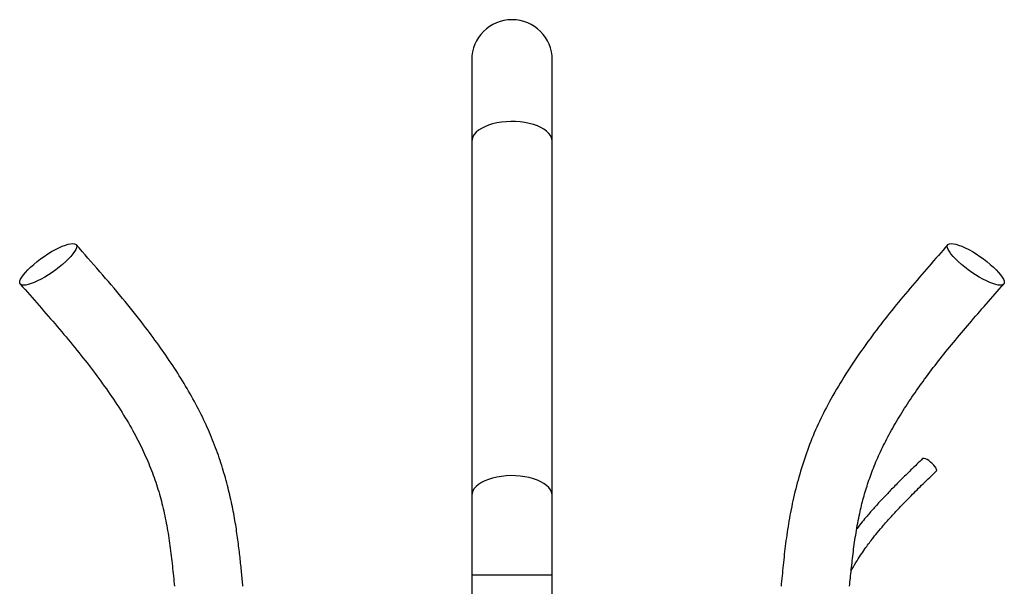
# Model space of a CAD drawing. Header units: millimetres. Extents: x 7192 to 13285, y 1378 to 18140.
# Tile 10 of 10: x 9118 to 12175, y 16380 to 18140. Entities that reach past the tile are written whole.
import ezdxf

# ---------------------------------------------------------------- set-up
doc = ezdxf.new("R2010")
doc.units = ezdxf.units.MM
doc.header["$LTSCALE"] = 5

msp = doc.modelspace()

# ---------------------------------------------------------------- linework, layer by layer
at = {"color": 7, "linetype": 'Continuous', "lineweight": 25}
for p, q in [((10521.3, 18015.3), (10521.3, 17762.3)), ((10771.3, 17762.3), (10771.3, 18015.3)), ((10521.3, 17762.3), (10521.3, 16662.3)), ((10771.3, 16662.3), (10771.3, 17762.3)), ((10521.3, 16662.3), (10521.3, 16415.3)), ((10771.3, 16415.3), (10771.3, 16662.3)), ((10521.3, 16415.3), (10521.3, 16071.9)), ((10771.3, 16071.9), (10771.3, 16415.3))]:
    msp.add_line(p, q, dxfattribs=at)
at = {"color": 8, "linetype": 'Continuous', "lineweight": 25}
msp.add_line((10771.3, 16415.3), (10521.3, 16415.3), dxfattribs=at)
at = {"color": 8, "linetype": 'Continuous', "lineweight": 25, "flags": 128}
for points in [[(10771.3, 17762.3), (10771.1, 17766), (10769.3, 17773.2), (10765.8, 17780.3), (10760.7, 17787.2), (10753.9, 17793.7), (10745.6, 17799.8), (10736, 17805.3), (10725.1, 17810.3), (10713, 17814.5), (10700, 17818.1), (10686.3, 17820.8), (10672, 17822.7), (10657.4, 17823.8), (10642.6, 17824), (10627.8, 17823.4), (10613.3, 17821.9), (10599.3, 17819.5), (10585.9, 17816.4), (10573.4, 17812.5), (10561.9, 17807.9), (10551.6, 17802.6), (10542.6, 17796.8), (10535.1, 17790.5), (10529.1, 17783.8), (10524.8, 17776.8), (10522.2, 17769.6), (10521.3, 17762.3)], [(10771.3, 16662.3), (10771.1, 16666), (10769.3, 16673.2), (10765.8, 16680.3), (10760.7, 16687.2), (10753.9, 16693.7), (10745.6, 16699.8), (10736, 16705.3), (10725.1, 16710.3), (10713, 16714.5), (10700, 16718.1), (10686.3, 16720.8), (10672, 16722.7), (10657.4, 16723.8), (10642.6, 16724), (10627.8, 16723.4), (10613.3, 16721.9), (10599.3, 16719.5), (10585.9, 16716.4), (10573.4, 16712.5), (10561.9, 16707.9), (10551.6, 16702.6), (10542.6, 16696.8), (10535.1, 16690.5), (10529.1, 16683.8), (10524.8, 16676.8), (10522.2, 16669.6), (10521.3, 16662.3)]]:
    msp.add_lwpolyline(points, dxfattribs=at)
at = {"color": 7, "linetype": 'Continuous', "lineweight": 25, "flags": 128}
for points in [[(9129.8, 17315.4), (9124.5, 17316), (9120.7, 17317.6), (9118.4, 17320.4), (9117.5, 17324.1), (9118.2, 17328.8), (9120.3, 17334.4), (9124, 17340.8), (9129, 17347.9), (9135.3, 17355.5), (9142.9, 17363.5), (9151.5, 17371.8), (9161.1, 17380.3), (9171.5, 17388.8), (9182.4, 17397.1), (9193.7, 17405.1), (9205.3, 17412.7), (9216.8, 17419.8), (9228.2, 17426.2), (9239.2, 17431.8), (9249.6, 17436.5), (9259.3, 17440.2), (9268.1, 17443), (9275.8, 17444.6), (9282.3, 17445.2), (9287.5, 17444.6), (9291.3, 17443), (9293.7, 17440.2), (9294.5, 17436.5), (9293.9, 17431.8), (9291.7, 17426.2), (9288.1, 17419.8), (9283, 17412.7), (9276.7, 17405.1), (9269.1, 17397.1), (9260.5, 17388.8), (9250.9, 17380.3), (9240.6, 17371.8), (9229.7, 17363.5), (9218.3, 17355.5), (9206.8, 17347.9), (9195.2, 17340.8), (9183.8, 17334.4), (9172.9, 17328.8), (9162.4, 17324.1), (9152.7, 17320.4), (9144, 17317.6), (9136.3, 17316), (9129.8, 17315.4)], [(12162.8, 17315.4), (12156.3, 17316), (12148.6, 17317.6), (12139.8, 17320.4), (12130.2, 17324.1), (12119.7, 17328.8), (12108.7, 17334.4), (12097.4, 17340.8), (12085.8, 17347.9), (12074.3, 17355.5), (12062.9, 17363.5), (12052, 17371.8), (12041.7, 17380.3), (12032.1, 17388.8), (12023.5, 17397.1), (12015.9, 17405.1), (12009.5, 17412.7), (12004.5, 17419.8), (12000.9, 17426.2), (11998.7, 17431.8), (11998.1, 17436.5), (11998.9, 17440.2), (12001.3, 17443), (12005.1, 17444.6), (12010.3, 17445.2), (12016.8, 17444.6), (12024.5, 17443), (12033.3, 17440.2), (12043, 17436.5), (12053.4, 17431.8), (12064.4, 17426.2), (12075.8, 17419.8), (12087.3, 17412.7), (12098.9, 17405.1), (12110.2, 17397.1), (12121.1, 17388.8), (12131.5, 17380.3), (12141, 17371.8), (12149.7, 17363.5), (12157.2, 17355.5), (12163.6, 17347.9), (12168.6, 17340.8), (12172.2, 17334.4), (12174.4, 17328.8), (12175.1, 17324.1), (12174.2, 17320.4), (12171.8, 17317.6), (12168, 17316), (12162.8, 17315.4)], [(11964.4, 16738.8), (11965.2, 16740.3), (11964.9, 16743.3), (11963.2, 16747.2), (11960.3, 16751.7), (11956.2, 16756.6), (11951.4, 16761.6), (11946, 16766.4), (11940.4, 16770.6), (11935, 16774.1), (11930, 16776.5), (11925.9, 16777.7), (11922.9, 16777.7), (11921.5, 16777)]]:
    msp.add_lwpolyline(points, dxfattribs=at)
at = {"color": 7, "linetype": 'Continuous', "lineweight": 25}
msp.add_arc((10646.3, 18015.3), 125, 0, 180, dxfattribs=at)
for points, knots in [([(9810.7, 16380.3), (9809.4, 16394.7), (9806.5, 16424.4), (9801.8, 16470.5), (9796, 16519.8), (9788.3, 16572.5), (9778.1, 16628.5), (9764.7, 16687.4), (9747.6, 16748.7), (9726.4, 16811.6), (9700.2, 16875.4), (9668.9, 16939.3), (9632.9, 17003.2), (9592.9, 17066.8), (9549.2, 17130.1), (9497.2, 17199.9), (9436.1, 17275.9), (9365.8, 17358.6), (9317.3, 17413.7), (9292.6, 17441.8)], [0, 0, 0, 0, 0.035033, 0.072491, 0.112581, 0.155605, 0.201982, 0.250951, 0.302912, 0.357304, 0.413504, 0.472423, 0.53313, 0.595601, 0.659785, 0.725638, 0.814225, 0.905508, 1, 1, 1, 1]), ([(12000, 17441.8), (11980.1, 17419.2), (11940.6, 17374.2), (11882.2, 17306.4), (11825.5, 17237.8), (11770.9, 17167.8), (11719, 17095.8), (11670.6, 17021.6), (11628.1, 16948.1), (11592.1, 16875.2), (11562.8, 16803.2), (11539.1, 16729.6), (11520.2, 16656.1), (11505.9, 16584.1), (11495.7, 16514.3), (11488.2, 16446.7), (11483.9, 16402.2), (11481.8, 16380.3)], [0, 0, 0, 0, 0.076196, 0.151526, 0.226334, 0.300852, 0.375012, 0.448769, 0.522124, 0.585998, 0.649733, 0.713092, 0.775089, 0.834707, 0.891632, 0.946533, 1, 1, 1, 1]), ([(9119.4, 17318.8), (9138.9, 17296.7), (9177.4, 17253), (9234, 17187.7), (9288.1, 17123), (9339.2, 17058.7), (9386.8, 16994.3), (9430.3, 16929.4), (9467.8, 16866.6), (9499.1, 16806.1), (9524.5, 16748.1), (9545.3, 16689.5), (9562, 16629.8), (9574.7, 16568.7), (9584.2, 16506.3), (9591.7, 16443.4), (9596.1, 16401.3), (9598.2, 16380.3)], [0, 0, 0, 0, 0.0835391, 0.1653349, 0.2450353, 0.3224165, 0.397495, 0.4703984, 0.5411758, 0.6011459, 0.6591682, 0.7156715, 0.7716718, 0.8281113, 0.885347, 0.9428588, 1, 1, 1, 1]), ([(11694.3, 16380.3), (11696.1, 16397.6), (11699.9, 16433.6), (11706.2, 16489.1), (11714.4, 16547.4), (11724.7, 16603.3), (11737.5, 16655.8), (11752.5, 16704.9), (11771, 16754.9), (11793.8, 16806.4), (11821, 16859.3), (11852.6, 16913.6), (11888.3, 16968.8), (11928, 17024.8), (11971.2, 17081.5), (12017.7, 17139), (12067.1, 17197.6), (12119.3, 17257.7), (12155, 17298.2), (12173.2, 17318.8)], [0, 0, 0, 0, 0.047224, 0.097851, 0.151326, 0.206966, 0.252002, 0.298543, 0.347116, 0.398375, 0.453635, 0.511973, 0.573267, 0.637521, 0.70488, 0.774167, 0.846574, 0.921937, 1, 1, 1, 1]), ([(11921.5, 16777), (11909.4, 16765.3), (11886.5, 16743.1), (11854.2, 16711.3), (11826.1, 16682.9), (11803.4, 16659.2), (11785.5, 16640), (11771.9, 16624.9), (11759.9, 16611.3), (11747.5, 16596.8), (11733.1, 16579.5), (11722.6, 16566.2), (11717, 16558.9)], [0, 0, 0, 0, 0.169691, 0.321543, 0.455648, 0.572014, 0.65096, 0.718838, 0.775561, 0.831763, 0.909058, 1, 1, 1, 1]), ([(11699.4, 16428.2), (11704.2, 16436.8), (11713.6, 16453.5), (11728.1, 16476.1), (11741.3, 16495.4), (11753.2, 16511.8), (11765.9, 16528.5), (11781.5, 16548.1), (11801.5, 16571.8), (11825.6, 16599), (11854.1, 16629.4), (11887, 16663.1), (11924.2, 16699.9), (11950.6, 16725.4), (11964.4, 16738.8)], [0, 0, 0, 0, 0.070974, 0.137576, 0.194142, 0.24061, 0.284808, 0.347301, 0.422866, 0.511637, 0.6137, 0.729113, 0.85791, 1, 1, 1, 1])]:
    msp.add_open_spline(points, degree=3, knots=knots, dxfattribs=at)

doc.saveas('drawing.dxf')
